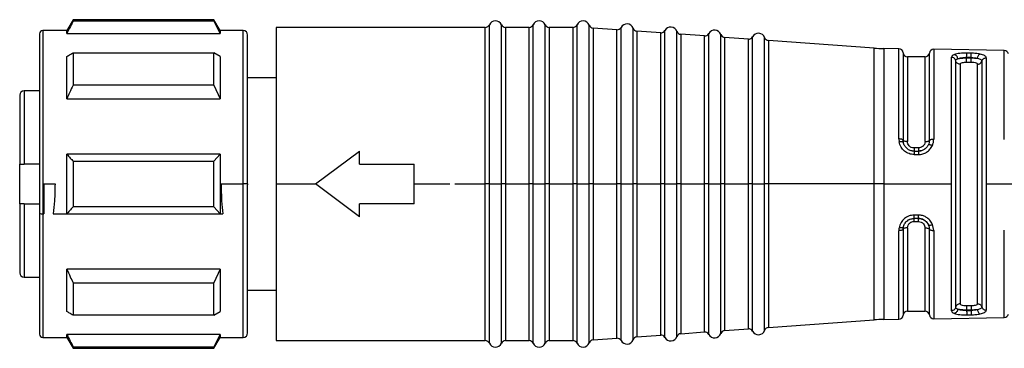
# Model space of a CAD drawing. Header units: millimetres. Extents: x -1015 to 3225, y 357 to 841.
# Tile 15 of 18: x 1917 to 1962, y 572 to 587. Entities that reach past the tile are written whole.
import ezdxf

# ---------------------------------------------------------------- set-up
doc = ezdxf.new("R2010")
doc.units = ezdxf.units.MM

# ---------------------------------------------------------------- blocks, each defined once
blk = doc.blocks.new('Drawing View6')
at = {"color": 7, "linetype": 'Continuous', "lineweight": 25}
for p, q in [((-1085.211, 3.7), (-1085.5, 3.2)), ((-1078.789, 3.7), (-1085.211, 3.7)), ((-1078.789, 3.627), (-1085.211, 3.627)), ((-1078.5, 3.2), (-1078.789, 3.7)), ((-1078.789, 3.627), (-1078.789, 3.7)), ((-1078.789, 3.627), (-1078.5, 3.065)), ((-1085.5, 3.2), (-1086.6, 3.2)), ((-1086.6, 3.2), (-1086.6, -3.8)), ((-1085.5, 3.065), (-1085.5, 3.2)), ((-1077.45, 3.2), (-1078.5, 3.2)), ((-1078.5, 3.2), (-1078.5, 3.065)), ((-1077.45, -3.8), (-1077.45, 3.2)), ((-1066.408, 3.35), (-1075.95, 3.35)), ((-1075.95, 3.35), (-1075.95, -3.8)), ((-1066.408, -3.665), (-1066.408, 3.35)), ((-1066.225, -3.8), (-1066.225, 3.47)), ((-1065.675, -3.657), (-1065.675, 3.47)), ((-1064.408, 3.35), (-1065.492, 3.35)), ((-1065.492, 3.35), (-1065.492, -3.66)), ((-1064.408, -3.665), (-1064.408, 3.35)), ((-1064.225, -3.8), (-1064.225, 3.47)), ((-1063.675, -3.657), (-1063.675, 3.47)), ((-1062.408, 3.35), (-1063.492, 3.35)), ((-1063.492, 3.35), (-1063.492, -3.66)), ((-1062.408, -3.665), (-1062.408, 3.35)), ((-1062.225, -3.8), (-1062.225, 3.47)), ((-1061.667, -3.657), (-1061.667, 3.45)), ((-1060.407, 3.24), (-1061.493, 3.317)), ((-1061.493, 3.317), (-1061.493, -3.659)), ((-1060.407, -3.665), (-1060.407, 3.24)), ((-1060.216, -3.8), (-1060.216, 3.347)), ((-1059.667, -3.657), (-1059.667, 3.308)), ((-1058.407, 3.098), (-1059.493, 3.175)), ((-1059.493, 3.175), (-1059.493, -3.659)), ((-1058.216, -3.8), (-1058.216, 3.204)), ((-1057.667, -3.657), (-1057.667, 3.165)), ((-1086.75, 3.05), (-1086.75, -5.137)), ((-1085.5, 3.065), (-1078.5, 3.065)), ((-1077.25, -3.8), (-1077.25, 3)), ((-1058.407, -3.665), (-1058.407, 3.098)), ((-1056.407, 2.955), (-1057.493, 3.033)), ((-1057.493, 3.033), (-1057.493, -3.66)), ((-1056.407, -3.665), (-1056.407, 2.955)), ((-1056.216, -3.8), (-1056.216, 3.062)), ((-1055.667, -3.657), (-1055.667, 3.023)), ((-1054.407, 2.813), (-1055.493, 2.89)), ((-1055.493, 2.89), (-1055.493, -3.66)), ((-1054.407, -3.665), (-1054.407, 2.813)), ((-1054.216, -3.8), (-1054.216, 2.92)), ((-1053.667, -3.657), (-1053.667, 2.881)), ((-1048.668, 2.404), (-1053.493, 2.748)), ((-1053.493, 2.748), (-1053.493, -3.66)), ((-1048.668, -3.657), (-1048.668, 2.404)), ((-1047.546, 2.374), (-1048.231, 2.385)), ((-1048.231, 2.385), (-1048.231, -3.658)), ((-1047.546, -1.742), (-1047.546, 2.374)), ((-1042.733, 2.295), (-1045.95, 2.348)), ((-1045.95, 2.348), (-1045.95, -1.751)), ((-1042.733, -1.768), (-1042.733, 2.295)), ((-1085.211, 2.189), (-1078.789, 2.189)), ((-1078.789, 0.715), (-1078.789, 2.189)), ((-1078.5, 2.021), (-1078.789, 2.189)), ((-1078.5, 2.021), (-1078.5, 0.088)), ((-1047.35, 2.187), (-1047.35, -1.804)), ((-1046.35, 2), (-1047.15, 2)), ((-1047.15, 2), (-1047.15, -1.867)), ((-1046.35, -1.867), (-1046.35, 2)), ((-1046.152, -1.809), (-1046.152, 2.174)), ((-1045.141, -3.8), (-1045.141, 1.984)), ((-1044.947, -9.426), (-1044.947, 1.826)), ((-1044.45, 1.954), (-1044.45, 1.979)), ((-1044.25, 1.975), (-1044.45, 1.979)), ((-1044.45, 1.954), (-1044.25, 1.954)), ((-1044.25, 1.975), (-1044.25, 1.954)), ((-1043.755, 1.814), (-1043.755, -3.656)), ((-1043.557, 1.959), (-1043.557, -3.653)), ((-1044.75, 1.668), (-1044.75, -9.268)), ((-1044.45, 1.762), (-1044.25, 1.762)), ((-1043.95, -9.268), (-1043.95, 1.668)), ((-1075.95, 1.05), (-1077.25, 1.05)), ((-1086.75, 0.45), (-1087.45, 0.45)), ((-1087.45, 0.45), (-1087.45, -2.9)), ((-1078.789, 0.715), (-1085.211, 0.715)), ((-1078.789, 0.715), (-1078.5, 0.088)), ((-1087.65, 0.25), (-1087.65, -2.9)), ((-1085.5, 0.088), (-1078.5, 0.088)), ((-1047.546, -1.742), (-1047.532, -1.882)), ((-1047.356, -1.885), (-1047.345, -1.872)), ((-1047.339, -1.903), (-1047.356, -1.885)), ((-1047.339, -1.903), (-1047.35, -1.804)), ((-1047.343, -1.872), (-1047.339, -1.903)), ((-1046.65, -2.157), (-1046.85, -2.157)), ((-1046.352, -2.196), (-1046.326, -2.178)), ((-1046.198, -2.013), (-1046.179, -2.002)), ((-1046.198, -2.013), (-1046.179, -2.002)), ((-1046.176, -1.957), (-1046.179, -2.003)), ((-1078.5, -2.434), (-1085.5, -2.434)), ((-1078.5, -2.434), (-1078.789, -2.758)), ((-1078.5, -2.434), (-1078.5, -3.8)), ((-1074.15, -3.8), (-1072.15, -2.3)), ((-1072.15, -2.9), (-1072.15, -2.3)), ((-1046.937, -2.285), (-1046.845, -2.294)), ((-1046.85, -2.3), (-1046.65, -2.3)), ((-1046.655, -2.293), (-1046.537, -2.284)), ((-1087.65, -4.7), (-1087.65, -2.9)), ((-1086.75, -2.9), (-1087.45, -2.9)), ((-1085.211, -2.758), (-1085.211, -3.8)), ((-1085.211, -2.758), (-1078.789, -2.758)), ((-1078.789, -3.8), (-1078.789, -2.758)), ((-1072.15, -2.9), (-1069.65, -2.9)), ((-1069.65, -3.8), (-1069.65, -2.9)), ((-1086.6, -3.8), (-1086.6, -5.166)), ((-1086.55, -3.8), (-1086.039, -3.8)), ((-1086.55, -3.8), (-1086.55, -5.166)), ((-1085.5, -5.166), (-1085.5, -3.8)), ((-1078.789, -4.842), (-1078.789, -3.8)), ((-1078.5, -3.8), (-1078.5, -5.166)), ((-1078.461, -3.8), (-1077.45, -3.8)), ((-1077.45, -3.838), (-1077.45, -3.8)), ((-1077.25, -3.8), (-1077.45, -3.8)), ((-1077.45, -10.8), (-1077.45, -3.838)), ((-1077.25, -3.8), (-1077.25, -3.837)), ((-1077.25, -10.6), (-1077.25, -3.837)), ((-1075.95, -3.8), (-1075.95, -10.95)), ((-1075.95, -3.8), (-1074.15, -3.8)), ((-1072.15, -5.3), (-1074.15, -3.8)), ((-1069.65, -4.7), (-1069.65, -3.8)), ((-1069.65, -3.8), (-1068.022, -3.8)), ((-1067.793, -3.8), (-1066.408, -3.8)), ((-1066.408, -3.8), (-1066.408, -3.665)), ((-1066.225, -3.8), (-1066.408, -3.8)), ((-1066.408, -10.95), (-1066.408, -3.8)), ((-1066.225, -3.8), (-1065.95, -3.8)), ((-1066.225, -11.07), (-1066.225, -3.8)), ((-1065.95, -3.8), (-1065.675, -3.8)), ((-1065.675, -3.8), (-1065.675, -3.657)), ((-1065.492, -3.8), (-1065.675, -3.8)), ((-1065.675, -11.07), (-1065.675, -3.8)), ((-1065.492, -3.66), (-1065.492, -3.8)), ((-1065.492, -3.8), (-1064.408, -3.8)), ((-1065.492, -3.8), (-1065.492, -10.95)), ((-1064.408, -3.8), (-1064.408, -3.665)), ((-1064.225, -3.8), (-1064.408, -3.8)), ((-1064.408, -10.95), (-1064.408, -3.8)), ((-1064.225, -3.8), (-1063.95, -3.8)), ((-1064.225, -11.07), (-1064.225, -3.8)), ((-1063.95, -3.8), (-1063.675, -3.8)), ((-1063.675, -3.8), (-1063.675, -3.657)), ((-1063.492, -3.8), (-1063.675, -3.8)), ((-1063.675, -11.07), (-1063.675, -3.8)), ((-1063.492, -3.66), (-1063.492, -3.8)), ((-1063.492, -3.8), (-1062.408, -3.8)), ((-1063.492, -3.8), (-1063.492, -10.95)), ((-1062.408, -3.8), (-1062.408, -3.665)), ((-1062.225, -3.8), (-1062.408, -3.8)), ((-1062.408, -10.95), (-1062.408, -3.8)), ((-1062.225, -3.8), (-1061.95, -3.8)), ((-1062.225, -11.07), (-1062.225, -3.8)), ((-1061.95, -3.8), (-1061.667, -3.8)), ((-1061.667, -3.8), (-1061.667, -3.657)), ((-1061.493, -3.8), (-1061.667, -3.8)), ((-1061.667, -11.05), (-1061.667, -3.8)), ((-1061.493, -3.659), (-1061.493, -3.8)), ((-1061.493, -3.8), (-1060.407, -3.8)), ((-1061.493, -3.8), (-1061.493, -10.917)), ((-1060.407, -3.8), (-1060.407, -3.665)), ((-1060.393, -3.8), (-1060.407, -3.8)), ((-1060.407, -10.84), (-1060.407, -3.8)), ((-1060.216, -3.8), (-1060.393, -3.8)), ((-1060.216, -3.8), (-1059.95, -3.8)), ((-1060.216, -10.947), (-1060.216, -3.8)), ((-1059.95, -3.8), (-1059.667, -3.8)), ((-1059.667, -3.8), (-1059.667, -3.657)), ((-1059.493, -3.8), (-1059.667, -3.8)), ((-1059.667, -10.908), (-1059.667, -3.8)), ((-1059.493, -3.659), (-1059.493, -3.8)), ((-1059.493, -3.8), (-1058.407, -3.8)), ((-1059.493, -3.8), (-1059.493, -10.775)), ((-1058.407, -3.8), (-1058.407, -3.665)), ((-1058.393, -3.8), (-1058.407, -3.8)), ((-1058.407, -10.698), (-1058.407, -3.8)), ((-1058.216, -3.8), (-1058.393, -3.8)), ((-1058.216, -3.8), (-1057.95, -3.8)), ((-1058.216, -10.804), (-1058.216, -3.8)), ((-1057.95, -3.8), (-1057.667, -3.8)), ((-1057.667, -3.8), (-1057.667, -3.657)), ((-1057.493, -3.8), (-1057.667, -3.8)), ((-1057.667, -10.765), (-1057.667, -3.8)), ((-1057.493, -3.66), (-1057.493, -3.8)), ((-1057.493, -3.8), (-1056.407, -3.8)), ((-1057.493, -3.8), (-1057.493, -10.633)), ((-1056.407, -3.8), (-1056.407, -3.665)), ((-1056.393, -3.8), (-1056.407, -3.8)), ((-1056.407, -10.555), (-1056.407, -3.8)), ((-1056.216, -3.8), (-1056.393, -3.8)), ((-1056.216, -3.8), (-1055.95, -3.8)), ((-1056.216, -10.662), (-1056.216, -3.8)), ((-1055.95, -3.8), (-1055.667, -3.8)), ((-1055.667, -3.8), (-1055.667, -3.657)), ((-1055.493, -3.8), (-1055.667, -3.8)), ((-1055.667, -10.623), (-1055.667, -3.8)), ((-1055.493, -3.66), (-1055.493, -3.8)), ((-1055.493, -3.8), (-1054.407, -3.8)), ((-1055.493, -3.8), (-1055.493, -10.49)), ((-1054.407, -3.8), (-1054.407, -3.665)), ((-1054.393, -3.8), (-1054.407, -3.8)), ((-1054.407, -10.413), (-1054.407, -3.8)), ((-1054.216, -3.8), (-1054.393, -3.8)), ((-1054.216, -3.8), (-1053.95, -3.8)), ((-1054.216, -10.52), (-1054.216, -3.8)), ((-1053.95, -3.8), (-1053.667, -3.8)), ((-1053.667, -3.8), (-1053.667, -3.657)), ((-1053.493, -3.8), (-1053.667, -3.8)), ((-1053.667, -10.481), (-1053.667, -3.8)), ((-1053.493, -3.66), (-1053.493, -3.8)), ((-1048.668, -3.8), (-1053.493, -3.8)), ((-1053.493, -3.8), (-1053.493, -10.348)), ((-1048.668, -3.8), (-1048.668, -3.657)), ((-1048.231, -3.8), (-1048.668, -3.8)), ((-1048.668, -10.004), (-1048.668, -3.8)), ((-1048.231, -3.658), (-1048.231, -3.8)), ((-1048.231, -3.8), (-1045.141, -3.8)), ((-1048.231, -3.8), (-1048.231, -9.985)), ((-1045.141, -3.936), (-1045.141, -3.8)), ((-1045.141, -9.584), (-1045.141, -3.936)), ((-1043.755, -3.656), (-1043.755, -9.414)), ((-1043.557, -3.653), (-1043.557, -3.8)), ((-1043.557, -3.8), (-1040.32, -3.8)), ((-1043.557, -3.8), (-1043.557, -9.559)), ((-1087.65, -4.7), (-1087.65, -7.85)), ((-1087.45, -4.7), (-1087.45, -8.05)), ((-1087.45, -4.7), (-1086.75, -4.7)), ((-1078.789, -4.842), (-1085.211, -4.842)), ((-1078.789, -4.842), (-1078.5, -5.166)), ((-1069.65, -4.7), (-1072.15, -4.7)), ((-1072.15, -5.3), (-1072.15, -4.7)), ((-1086.75, -5.137), (-1086.75, -10.65)), ((-1086.6, -5.166), (-1086.55, -5.166)), ((-1086.6, -5.166), (-1086.6, -10.8)), ((-1086.116, -5.166), (-1085.5, -5.166)), ((-1085.5, -5.166), (-1078.5, -5.166)), ((-1078.5, -5.166), (-1078.384, -5.166)), ((-1046.845, -5.377), (-1046.926, -5.386)), ((-1046.65, -5.372), (-1046.85, -5.372)), ((-1047.34, -5.773), (-1047.357, -5.792)), ((-1047.34, -5.773), (-1047.357, -5.792)), ((-1047.345, -5.802), (-1047.357, -5.792)), ((-1047.345, -5.802), (-1047.357, -5.792)), ((-1047.35, -5.867), (-1047.34, -5.773)), ((-1047.34, -5.773), (-1047.342, -5.796)), ((-1047.15, -5.803), (-1047.15, -9.6)), ((-1046.85, -5.513), (-1046.65, -5.513)), ((-1046.35, -9.6), (-1046.35, -5.803)), ((-1046.194, -5.667), (-1046.174, -5.68)), ((-1046.176, -5.722), (-1046.194, -5.667)), ((-1046.194, -5.668), (-1046.174, -5.68)), ((-1046.175, -5.679), (-1046.173, -5.721)), ((-1045.95, -5.923), (-1046.008, -5.646)), ((-1047.546, -9.974), (-1047.546, -5.932)), ((-1047.35, -5.867), (-1047.35, -9.787)), ((-1046.152, -9.774), (-1046.152, -5.863)), ((-1045.95, -5.923), (-1045.95, -9.948)), ((-1042.733, -9.895), (-1042.733, -5.905)), ((-1087.45, -8.05), (-1086.75, -8.05)), ((-1078.5, -7.688), (-1085.5, -7.688)), ((-1078.5, -7.688), (-1078.789, -8.315)), ((-1078.5, -7.688), (-1078.5, -9.621)), ((-1085.211, -8.315), (-1078.789, -8.315)), ((-1078.789, -9.789), (-1078.789, -8.315)), ((-1077.25, -8.65), (-1075.95, -8.65)), ((-1044.25, -9.362), (-1044.45, -9.362)), ((-1078.789, -9.789), (-1085.211, -9.789)), ((-1078.789, -9.789), (-1078.5, -9.621)), ((-1047.15, -9.6), (-1046.35, -9.6)), ((-1044.45, -9.579), (-1044.45, -9.554)), ((-1044.25, -9.554), (-1044.45, -9.554)), ((-1044.45, -9.579), (-1044.25, -9.575)), ((-1044.25, -9.554), (-1044.25, -9.575)), ((-1053.493, -10.348), (-1048.668, -10.004)), ((-1048.231, -9.985), (-1047.546, -9.974)), ((-1045.95, -9.948), (-1042.733, -9.895)), ((-1078.5, -10.665), (-1085.5, -10.665)), ((-1078.5, -10.665), (-1078.789, -11.227)), ((-1078.5, -10.665), (-1078.5, -10.8)), ((-1059.493, -10.775), (-1058.407, -10.698)), ((-1057.493, -10.633), (-1056.407, -10.555)), ((-1055.493, -10.49), (-1054.407, -10.413)), ((-1086.6, -10.8), (-1085.5, -10.8)), ((-1085.5, -10.8), (-1085.211, -11.3)), ((-1085.211, -11.227), (-1078.789, -11.227)), ((-1085.211, -11.227), (-1085.211, -11.3)), ((-1078.789, -11.3), (-1078.5, -10.8)), ((-1078.789, -11.3), (-1078.789, -11.227)), ((-1078.5, -10.8), (-1077.45, -10.8)), ((-1075.95, -10.95), (-1066.408, -10.95)), ((-1065.492, -10.95), (-1064.408, -10.95)), ((-1063.492, -10.95), (-1062.408, -10.95)), ((-1061.493, -10.917), (-1060.407, -10.84)), ((-1085.211, -11.3), (-1078.789, -11.3))]:
    blk.add_line(p, q, dxfattribs=at)
at = {"color": 7, "linetype": 'Continuous', "lineweight": 25, "flags": 128}
for points in [[(-1085.211, 3.7), (-1085.211, 3.695), (-1085.211, 3.682), (-1085.211, 3.659), (-1085.211, 3.627)], [(-1085.5, 0.088), (-1085.5, 0.369), (-1085.5, 0.64), (-1085.5, 0.901), (-1085.5, 1.15), (-1085.5, 1.387), (-1085.5, 1.611), (-1085.5, 1.823), (-1085.5, 2.021)], [(-1085.211, 2.189), (-1085.211, 2.028), (-1085.211, 1.86), (-1085.211, 1.685), (-1085.211, 1.503), (-1085.211, 1.315), (-1085.211, 1.121), (-1085.211, 0.921), (-1085.211, 0.715)], [(-1044.247, 2.171), (-1044.359, 2.172), (-1044.447, 2.174)], [(-1085.5, -3.8), (-1085.5, -3.628), (-1085.5, -3.456), (-1085.5, -3.285), (-1085.5, -3.113), (-1085.5, -2.943), (-1085.5, -2.772), (-1085.5, -2.603), (-1085.5, -2.434)], [(-1046.847, -2.456), (-1046.735, -2.456), (-1046.647, -2.456)], [(-1085.211, -3.8), (-1085.211, -3.931), (-1085.211, -4.061), (-1085.211, -4.192), (-1085.211, -4.322), (-1085.211, -4.453), (-1085.211, -4.583), (-1085.211, -4.712), (-1085.211, -4.842)], [(-1046.647, -5.218), (-1046.759, -5.218), (-1046.847, -5.218)], [(-1085.5, -9.621), (-1085.5, -9.423), (-1085.5, -9.211), (-1085.5, -8.987), (-1085.5, -8.75), (-1085.5, -8.501), (-1085.5, -8.24), (-1085.5, -7.969), (-1085.5, -7.688)], [(-1085.211, -8.315), (-1085.211, -8.521), (-1085.211, -8.721), (-1085.211, -8.915), (-1085.211, -9.103), (-1085.211, -9.285), (-1085.211, -9.46), (-1085.211, -9.628), (-1085.211, -9.789)], [(-1044.447, -9.774), (-1044.335, -9.772), (-1044.247, -9.771)], [(-1085.5, -10.8), (-1085.5, -10.792), (-1085.5, -10.766), (-1085.5, -10.724), (-1085.5, -10.665)]]:
    blk.add_lwpolyline(points, dxfattribs=at)
at = {"color": 7, "linetype": 'Continuous', "lineweight": 25}
for centre, radius, start, end in [((-1065.95, 3.35), 0.3, 23.5782, 156.4218), ((-1063.95, 3.35), 0.3, 23.5782, 156.4218), ((-1061.95, 3.35), 0.3, 19.5063, 156.4218), ((-1086.6, 3.05), 0.15, 90, 180), ((-1077.45, 3), 0.2, 0, 90), ((-1066.408, 3.55), 0.2, 270, 336.4218), ((-1065.492, 3.55), 0.2, 203.5782, 270), ((-1064.408, 3.55), 0.2, 270, 336.4218), ((-1063.492, 3.55), 0.2, 203.5782, 270), ((-1062.408, 3.55), 0.2, 270, 336.4218), ((-1061.479, 3.517), 0.2, 199.5063, 265.9282), ((-1060.393, 3.44), 0.2, 265.9282, 332.35), ((-1059.95, 3.208), 0.3, 19.5063, 152.35), ((-1059.479, 3.375), 0.2, 199.5063, 265.9282), ((-1058.393, 3.297), 0.2, 265.9282, 332.35), ((-1057.95, 3.065), 0.3, 19.5063, 152.35), ((-1057.479, 3.232), 0.2, 199.5063, 265.9282), ((-1055.95, 2.923), 0.3, 19.5063, 152.35), ((-1056.393, 3.155), 0.2, 265.9282, 332.35), ((-1055.479, 3.09), 0.2, 199.5063, 265.9282), ((-1054.393, 3.013), 0.2, 265.9282, 332.35), ((-1053.95, 2.781), 0.3, 19.5063, 152.35), ((-1053.479, 2.947), 0.2, 199.5063, 265.9282), ((-1048.1, 10.384), 8, 265.9282, 269.0586), ((-1047.549, 2.174), 0.2, 3.7061, 89.0586), ((-1045.953, 2.148), 0.2, 89.0586, 172.5192), ((-1042.736, 2.095), 0.2, 15.2108, 89.0586), ((-1047.15, 2.2), 0.2, 183.7061, 270), ((-1046.35, 2.2), 0.2, 270, 352.5192), ((-1087.45, 0.25), 0.2, 90, 180), ((-1086.636, -4.952), 0.217, 238.3445, 279.5647), ((-1048.718, -5.251), 2.071, 356.6465, 0.9093), ((-1087.45, -7.85), 0.2, 180, 270), ((-1047.549, -9.774), 0.2, 270.9414, 356.2939), ((-1047.15, -9.8), 0.2, 90, 176.2939), ((-1046.35, -9.8), 0.2, 7.4808, 90), ((-1045.953, -9.748), 0.2, 187.4808, 270.9414), ((-1042.736, -9.695), 0.2, 270.9414, 344.7892), ((-1048.1, -17.984), 8, 90.9414, 94.0718), ((-1086.6, -10.65), 0.15, 180, 270), ((-1077.45, -10.6), 0.2, 270, 0), ((-1059.479, -10.975), 0.2, 94.0718, 160.4937), ((-1058.393, -10.897), 0.2, 27.65, 94.0718), ((-1057.95, -10.665), 0.3, 207.65, 340.4937), ((-1057.479, -10.832), 0.2, 94.0718, 160.4937), ((-1056.393, -10.755), 0.2, 27.65, 94.0718), ((-1055.95, -10.523), 0.3, 207.65, 340.4937), ((-1055.479, -10.69), 0.2, 94.0718, 160.4937), ((-1054.393, -10.613), 0.2, 27.65, 94.0718), ((-1053.95, -10.381), 0.3, 207.65, 340.4937), ((-1053.479, -10.547), 0.2, 94.0718, 160.4937), ((-1066.408, -11.15), 0.2, 23.5782, 90), ((-1065.95, -10.95), 0.3, 203.5782, 336.4218), ((-1065.492, -11.15), 0.2, 90, 156.4218), ((-1064.408, -11.15), 0.2, 23.5782, 90), ((-1063.95, -10.95), 0.3, 203.5782, 336.4218), ((-1063.492, -11.15), 0.2, 90, 156.4218), ((-1062.408, -11.15), 0.2, 23.5782, 90), ((-1061.95, -10.95), 0.3, 203.5782, 340.4937), ((-1061.479, -11.117), 0.2, 94.0718, 160.4937), ((-1060.393, -11.04), 0.2, 27.65, 94.0718), ((-1059.95, -10.808), 0.3, 207.65, 340.4937)]:
    blk.add_arc(centre, radius, start, end, dxfattribs=at)
for points, knots in [([(-1085.211, 3.627), (-1085.267, 3.522), (-1085.364, 3.335), (-1085.459, 3.147), (-1085.5, 3.065)], [0, 0, 0, 0, 0.5655339, 1, 1, 1, 1]), ([(-1085.5, 2.021), (-1085.447, 2.052), (-1085.353, 2.108), (-1085.255, 2.164), (-1085.211, 2.189)], [0, 0, 0, 0, 0.554448, 1, 1, 1, 1]), ([(-1045.012, 2.109), (-1045.052, 2.09), (-1045.126, 2.055), (-1045.137, 2.006), (-1045.141, 1.984)], [0, 0, 0, 0, 0.543505, 1, 1, 1, 1]), ([(-1044.447, 2.174), (-1044.501, 2.174), (-1044.61, 2.174), (-1044.765, 2.162), (-1044.906, 2.142), (-1044.976, 2.12), (-1045.012, 2.109)], [0, 0, 0, 0, 0.2450505, 0.490242, 0.743735, 1, 1, 1, 1]), ([(-1044.853, 1.916), (-1044.858, 1.939), (-1044.868, 1.984), (-1044.905, 2.045), (-1044.955, 2.091), (-1044.993, 2.103), (-1045.012, 2.109)], [0, 0, 0, 0, 0.2422, 0.500002, 0.757803, 1, 1, 1, 1]), ([(-1044.947, 1.826), (-1044.943, 1.843), (-1044.935, 1.878), (-1044.881, 1.904), (-1044.853, 1.916)], [0, 0, 0, 0, 0.50105, 1, 1, 1, 1]), ([(-1044.853, 1.916), (-1044.829, 1.927), (-1044.78, 1.948), (-1044.681, 1.967), (-1044.57, 1.979), (-1044.49, 1.979), (-1044.45, 1.979)], [0, 0, 0, 0, 0.248855, 0.497424, 0.747288, 1, 1, 1, 1]), ([(-1044.853, 1.916), (-1044.828, 1.922), (-1044.777, 1.934), (-1044.676, 1.945), (-1044.566, 1.953), (-1044.488, 1.954), (-1044.45, 1.954)], [0, 0, 0, 0, 0.2557908, 0.5074739, 0.7554158, 1, 1, 1, 1]), ([(-1044.25, 1.975), (-1044.197, 1.973), (-1044.091, 1.968), (-1044.002, 1.947), (-1043.957, 1.937)], [0, 0, 0, 0, 0.499498, 1, 1, 1, 1]), ([(-1044.25, 1.954), (-1044.198, 1.953), (-1044.092, 1.952), (-1044.002, 1.942), (-1043.957, 1.937)], [0, 0, 0, 0, 0.497154, 1, 1, 1, 1]), ([(-1043.837, 2.131), (-1043.9, 2.142), (-1044.025, 2.163), (-1044.173, 2.168), (-1044.247, 2.171)], [0, 0, 0, 0, 0.5055909, 1, 1, 1, 1]), ([(-1043.957, 1.937), (-1043.953, 1.959), (-1043.944, 2.005), (-1043.915, 2.065), (-1043.878, 2.112), (-1043.85, 2.125), (-1043.837, 2.131)], [0, 0, 0, 0, 0.242378, 0.5, 0.757622, 1, 1, 1, 1]), ([(-1043.957, 1.937), (-1043.927, 1.93), (-1043.868, 1.916), (-1043.805, 1.887), (-1043.763, 1.853), (-1043.758, 1.827), (-1043.755, 1.814)], [0, 0, 0, 0, 0.2490959, 0.4988735, 0.7492061, 1, 1, 1, 1]), ([(-1043.557, 1.959), (-1043.56, 1.977), (-1043.567, 2.014), (-1043.627, 2.061), (-1043.713, 2.102), (-1043.796, 2.122), (-1043.837, 2.131)], [0, 0, 0, 0, 0.245969, 0.503548, 0.759319, 1, 1, 1, 1]), ([(-1044.75, 1.668), (-1044.744, 1.683), (-1044.733, 1.712), (-1044.652, 1.742), (-1044.553, 1.759), (-1044.484, 1.761), (-1044.45, 1.762)], [0, 0, 0, 0, 0.285261, 0.56524, 0.782325, 1, 1, 1, 1]), ([(-1044.25, 1.762), (-1044.206, 1.761), (-1044.118, 1.758), (-1044.02, 1.734), (-1043.961, 1.703), (-1043.954, 1.68), (-1043.95, 1.668)], [0, 0, 0, 0, 0.276915, 0.553061, 0.773141, 1, 1, 1, 1]), ([(-1085.211, 0.715), (-1085.267, 0.597), (-1085.364, 0.389), (-1085.459, 0.179), (-1085.5, 0.088)], [0, 0, 0, 0, 0.5655339, 1, 1, 1, 1]), ([(-1046.014, -2.041), (-1045.995, -1.994), (-1045.958, -1.9), (-1045.953, -1.801), (-1045.95, -1.751)], [0, 0, 0, 0, 0.498598, 1, 1, 1, 1]), ([(-1047.356, -1.885), (-1047.369, -1.88), (-1047.395, -1.872), (-1047.46, -1.871), (-1047.508, -1.878), (-1047.532, -1.882)], [0, 0, 0, 0, 0.3411394, 0.6822779, 1, 1, 1, 1]), ([(-1046.847, -2.456), (-1046.926, -2.448), (-1047.085, -2.432), (-1047.296, -2.304), (-1047.46, -2.117), (-1047.508, -1.961), (-1047.532, -1.882)], [0, 0, 0, 0, 0.240225, 0.486463, 0.737181, 1, 1, 1, 1]), ([(-1046.85, -2.3), (-1046.909, -2.294), (-1047.025, -2.282), (-1047.176, -2.191), (-1047.29, -2.061), (-1047.323, -1.957), (-1047.339, -1.903)], [0, 0, 0, 0, 0.250451, 0.49733, 0.740991, 1, 1, 1, 1]), ([(-1046.85, -2.157), (-1046.894, -2.151), (-1046.982, -2.14), (-1047.08, -2.063), (-1047.139, -1.967), (-1047.146, -1.901), (-1047.15, -1.867)], [0, 0, 0, 0, 0.276915, 0.553061, 0.773142, 1, 1, 1, 1]), ([(-1046.35, -1.867), (-1046.356, -1.909), (-1046.367, -1.994), (-1046.448, -2.09), (-1046.547, -2.147), (-1046.616, -2.153), (-1046.65, -2.157)], [0, 0, 0, 0, 0.285261, 0.56524, 0.782325, 1, 1, 1, 1]), ([(-1046.198, -2.013), (-1046.221, -2.054), (-1046.267, -2.134), (-1046.377, -2.226), (-1046.507, -2.288), (-1046.602, -2.296), (-1046.65, -2.3)], [0, 0, 0, 0, 0.256025, 0.506775, 0.754118, 1, 1, 1, 1]), ([(-1046.647, -2.456), (-1046.581, -2.451), (-1046.45, -2.44), (-1046.269, -2.352), (-1046.113, -2.22), (-1046.047, -2.102), (-1046.014, -2.041)], [0, 0, 0, 0, 0.242002, 0.485528, 0.737293, 1, 1, 1, 1]), ([(-1046.152, -1.809), (-1046.154, -1.844), (-1046.158, -1.914), (-1046.184, -1.98), (-1046.198, -2.013)], [0, 0, 0, 0, 0.5008746, 1, 1, 1, 1]), ([(-1046.179, -2.002), (-1046.166, -2.001), (-1046.14, -2), (-1046.079, -2.015), (-1046.035, -2.033), (-1046.014, -2.041)], [0, 0, 0, 0, 0.3408564, 0.6817096, 1, 1, 1, 1]), ([(-1085.5, -2.434), (-1085.447, -2.494), (-1085.353, -2.602), (-1085.255, -2.71), (-1085.211, -2.758)], [0, 0, 0, 0, 0.554448, 1, 1, 1, 1]), ([(-1087.65, -2.9), (-1087.649, -2.9), (-1087.647, -2.9), (-1087.629, -2.9), (-1087.599, -2.9), (-1087.56, -2.9), (-1087.514, -2.9), (-1087.476, -2.9), (-1087.45, -2.9)], [0, 0, 0, 0, 0.150077, 0.28494, 0.508133, 0.635564, 0.760095, 1, 1, 1, 1]), ([(-1086.039, -3.8), (-1086.043, -4.057), (-1086.05, -4.517), (-1086.096, -4.968), (-1086.116, -5.166)], [0, 0, 0, 0, 0.55874, 1, 1, 1, 1]), ([(-1078.461, -3.8), (-1078.457, -4.057), (-1078.45, -4.517), (-1078.404, -4.968), (-1078.384, -5.166)], [0, 0, 0, 0, 0.55874, 1, 1, 1, 1]), ([(-1087.45, -4.7), (-1087.476, -4.7), (-1087.514, -4.7), (-1087.56, -4.7), (-1087.599, -4.7), (-1087.629, -4.7), (-1087.647, -4.7), (-1087.649, -4.7), (-1087.65, -4.7)], [0, 0, 0, 0, 0.239863, 0.364387, 0.491821, 0.715001, 0.849884, 1, 1, 1, 1]), ([(-1085.211, -4.842), (-1085.267, -4.903), (-1085.364, -5.011), (-1085.459, -5.119), (-1085.5, -5.166)], [0, 0, 0, 0, 0.565534, 1, 1, 1, 1]), ([(-1046.847, -5.218), (-1046.926, -5.226), (-1047.085, -5.243), (-1047.295, -5.37), (-1047.461, -5.558), (-1047.508, -5.716), (-1047.533, -5.798)], [0, 0, 0, 0, 0.240986, 0.480354, 0.730325, 1, 1, 1, 1]), ([(-1047.34, -5.773), (-1047.324, -5.719), (-1047.292, -5.614), (-1047.178, -5.483), (-1047.027, -5.39), (-1046.909, -5.378), (-1046.85, -5.372)], [0, 0, 0, 0, 0.260203, 0.503108, 0.750294, 1, 1, 1, 1]), ([(-1046.331, -5.491), (-1046.357, -5.47), (-1046.417, -5.423), (-1046.531, -5.382), (-1046.613, -5.38), (-1046.655, -5.378)], [0, 0, 0, 0, 0.286938, 0.646267, 1, 1, 1, 1]), ([(-1046.65, -5.372), (-1046.595, -5.377), (-1046.486, -5.388), (-1046.309, -5.483), (-1046.238, -5.598), (-1046.194, -5.668)], [0, 0, 0, 0, 0.279386, 0.559393, 1, 1, 1, 1]), ([(-1046.008, -5.646), (-1046.045, -5.577), (-1046.118, -5.444), (-1046.287, -5.31), (-1046.466, -5.232), (-1046.586, -5.223), (-1046.647, -5.218)], [0, 0, 0, 0, 0.293182, 0.56768, 0.777815, 1, 1, 1, 1]), ([(-1047.533, -5.798), (-1047.537, -5.823), (-1047.545, -5.868), (-1047.545, -5.912), (-1047.546, -5.932)], [0, 0, 0, 0, 0.5599111, 1, 1, 1, 1]), ([(-1047.357, -5.792), (-1047.37, -5.797), (-1047.396, -5.807), (-1047.461, -5.808), (-1047.51, -5.801), (-1047.533, -5.798)], [0, 0, 0, 0, 0.341133, 0.682271, 1, 1, 1, 1]), ([(-1047.15, -5.803), (-1047.144, -5.76), (-1047.133, -5.675), (-1047.052, -5.579), (-1046.953, -5.523), (-1046.884, -5.516), (-1046.85, -5.513)], [0, 0, 0, 0, 0.286333, 0.566645, 0.783294, 1, 1, 1, 1]), ([(-1047.059, -5.424), (-1047.077, -5.43), (-1047.109, -5.44), (-1047.133, -5.462), (-1047.143, -5.472)], [0, 0, 0, 0, 0.5807121, 1, 1, 1, 1]), ([(-1046.65, -5.513), (-1046.606, -5.518), (-1046.518, -5.529), (-1046.42, -5.606), (-1046.361, -5.702), (-1046.354, -5.769), (-1046.35, -5.803)], [0, 0, 0, 0, 0.275977, 0.551671, 0.772108, 1, 1, 1, 1]), ([(-1046.194, -5.668), (-1046.181, -5.699), (-1046.157, -5.763), (-1046.154, -5.829), (-1046.152, -5.863)], [0, 0, 0, 0, 0.499399, 1, 1, 1, 1]), ([(-1046.174, -5.68), (-1046.161, -5.681), (-1046.136, -5.684), (-1046.074, -5.671), (-1046.029, -5.654), (-1046.008, -5.646)], [0, 0, 0, 0, 0.340848, 0.6816947, 1, 1, 1, 1]), ([(-1085.5, -7.688), (-1085.447, -7.804), (-1085.353, -8.014), (-1085.255, -8.222), (-1085.211, -8.315)], [0, 0, 0, 0, 0.5544486, 1, 1, 1, 1]), ([(-1044.853, -9.516), (-1044.881, -9.504), (-1044.935, -9.478), (-1044.943, -9.443), (-1044.947, -9.426)], [0, 0, 0, 0, 0.499413, 1, 1, 1, 1]), ([(-1044.45, -9.362), (-1044.494, -9.361), (-1044.582, -9.358), (-1044.68, -9.334), (-1044.739, -9.303), (-1044.746, -9.28), (-1044.75, -9.268)], [0, 0, 0, 0, 0.2769154, 0.5530612, 0.7731415, 1, 1, 1, 1]), ([(-1043.95, -9.268), (-1043.956, -9.283), (-1043.967, -9.312), (-1044.048, -9.342), (-1044.147, -9.359), (-1044.216, -9.361), (-1044.25, -9.362)], [0, 0, 0, 0, 0.285261, 0.56524, 0.782325, 1, 1, 1, 1]), ([(-1043.755, -9.414), (-1043.758, -9.427), (-1043.763, -9.453), (-1043.805, -9.487), (-1043.868, -9.516), (-1043.927, -9.53), (-1043.957, -9.537)], [0, 0, 0, 0, 0.2512047, 0.5015135, 0.7510156, 1, 1, 1, 1]), ([(-1085.211, -9.789), (-1085.267, -9.757), (-1085.364, -9.701), (-1085.459, -9.645), (-1085.5, -9.621)], [0, 0, 0, 0, 0.5655332, 1, 1, 1, 1]), ([(-1045.141, -9.584), (-1045.136, -9.608), (-1045.125, -9.657), (-1045.05, -9.691), (-1045.012, -9.709)], [0, 0, 0, 0, 0.4936191, 1, 1, 1, 1]), ([(-1044.853, -9.516), (-1044.858, -9.539), (-1044.868, -9.584), (-1044.905, -9.645), (-1044.955, -9.691), (-1044.993, -9.703), (-1045.012, -9.709)], [0, 0, 0, 0, 0.242196, 0.499996, 0.757799, 1, 1, 1, 1]), ([(-1045.012, -9.709), (-1044.976, -9.72), (-1044.906, -9.742), (-1044.765, -9.762), (-1044.61, -9.774), (-1044.501, -9.774), (-1044.447, -9.774)], [0, 0, 0, 0, 0.2560958, 0.5095749, 0.755037, 1, 1, 1, 1]), ([(-1044.45, -9.554), (-1044.488, -9.554), (-1044.566, -9.553), (-1044.676, -9.545), (-1044.777, -9.534), (-1044.828, -9.522), (-1044.853, -9.516)], [0, 0, 0, 0, 0.244596, 0.492542, 0.744221, 1, 1, 1, 1]), ([(-1044.45, -9.579), (-1044.49, -9.579), (-1044.57, -9.579), (-1044.681, -9.567), (-1044.78, -9.548), (-1044.829, -9.527), (-1044.853, -9.516)], [0, 0, 0, 0, 0.252641, 0.502481, 0.751075, 1, 1, 1, 1]), ([(-1043.957, -9.537), (-1044.002, -9.542), (-1044.092, -9.552), (-1044.198, -9.553), (-1044.25, -9.554)], [0, 0, 0, 0, 0.5028309, 1, 1, 1, 1]), ([(-1043.957, -9.537), (-1044.002, -9.547), (-1044.091, -9.568), (-1044.197, -9.573), (-1044.25, -9.575)], [0, 0, 0, 0, 0.50052, 1, 1, 1, 1]), ([(-1044.247, -9.771), (-1044.173, -9.768), (-1044.025, -9.763), (-1043.9, -9.742), (-1043.837, -9.731)], [0, 0, 0, 0, 0.494912, 1, 1, 1, 1]), ([(-1043.957, -9.537), (-1043.953, -9.559), (-1043.944, -9.605), (-1043.915, -9.665), (-1043.878, -9.712), (-1043.85, -9.725), (-1043.837, -9.731)], [0, 0, 0, 0, 0.242379, 0.500002, 0.757624, 1, 1, 1, 1]), ([(-1043.837, -9.731), (-1043.797, -9.722), (-1043.716, -9.703), (-1043.629, -9.663), (-1043.568, -9.616), (-1043.561, -9.578), (-1043.557, -9.559)], [0, 0, 0, 0, 0.239026, 0.480872, 0.740027, 1, 1, 1, 1]), ([(-1085.5, -10.665), (-1085.447, -10.769), (-1085.353, -10.957), (-1085.255, -11.144), (-1085.211, -11.227)], [0, 0, 0, 0, 0.5544486, 1, 1, 1, 1])]:
    blk.add_open_spline(points, degree=3, knots=knots, dxfattribs=at)
for points in [[(-1044.947, 1.826), (-1044.953, 1.847), (-1044.966, 1.89), (-1045.012, 1.941), (-1045.072, 1.976), (-1045.118, 1.981), (-1045.141, 1.984)], [(-1044.75, 1.668), (-1044.773, 1.671), (-1044.82, 1.675), (-1044.882, 1.71), (-1044.929, 1.762), (-1044.941, 1.805), (-1044.947, 1.826)], [(-1044.45, 1.979), (-1044.45, 2.001), (-1044.449, 2.046), (-1044.448, 2.106), (-1044.447, 2.153), (-1044.447, 2.167), (-1044.447, 2.174)], [(-1044.45, 1.762), (-1044.45, 1.77), (-1044.45, 1.786), (-1044.45, 1.833), (-1044.45, 1.89), (-1044.45, 1.933), (-1044.45, 1.954)], [(-1044.25, 1.975), (-1044.25, 1.998), (-1044.249, 2.043), (-1044.248, 2.102), (-1044.247, 2.149), (-1044.247, 2.163), (-1044.247, 2.171)], [(-1044.25, 1.762), (-1044.25, 1.77), (-1044.25, 1.786), (-1044.25, 1.833), (-1044.25, 1.89), (-1044.25, 1.933), (-1044.25, 1.954)], [(-1043.95, 1.668), (-1043.928, 1.67), (-1043.883, 1.674), (-1043.824, 1.707), (-1043.777, 1.754), (-1043.763, 1.794), (-1043.755, 1.814)], [(-1043.755, 1.814), (-1043.748, 1.834), (-1043.733, 1.875), (-1043.686, 1.922), (-1043.625, 1.954), (-1043.58, 1.957), (-1043.557, 1.959)], [(-1047.35, -1.804), (-1047.354, -1.796), (-1047.362, -1.78), (-1047.408, -1.759), (-1047.471, -1.745), (-1047.521, -1.743), (-1047.546, -1.742)], [(-1046.152, -1.809), (-1046.146, -1.801), (-1046.135, -1.785), (-1046.087, -1.766), (-1046.023, -1.753), (-1045.974, -1.751), (-1045.95, -1.751)], [(-1047.15, -1.867), (-1047.175, -1.866), (-1047.225, -1.864), (-1047.29, -1.85), (-1047.336, -1.829), (-1047.345, -1.813), (-1047.35, -1.804)], [(-1046.85, -2.157), (-1046.85, -2.177), (-1046.85, -2.217), (-1046.85, -2.263), (-1046.85, -2.294), (-1046.85, -2.298), (-1046.85, -2.3)], [(-1046.65, -2.157), (-1046.65, -2.177), (-1046.65, -2.217), (-1046.65, -2.263), (-1046.65, -2.294), (-1046.65, -2.298), (-1046.65, -2.3)], [(-1046.35, -1.867), (-1046.326, -1.866), (-1046.278, -1.864), (-1046.216, -1.851), (-1046.169, -1.832), (-1046.157, -1.817), (-1046.152, -1.809)], [(-1046.85, -2.3), (-1046.85, -2.302), (-1046.849, -2.307), (-1046.848, -2.341), (-1046.847, -2.392), (-1046.847, -2.435), (-1046.847, -2.456)], [(-1046.65, -2.3), (-1046.65, -2.302), (-1046.649, -2.307), (-1046.648, -2.341), (-1046.647, -2.392), (-1046.647, -2.435), (-1046.647, -2.456)], [(-1046.85, -5.372), (-1046.85, -5.37), (-1046.849, -5.365), (-1046.848, -5.331), (-1046.847, -5.282), (-1046.847, -5.239), (-1046.847, -5.218)], [(-1046.85, -5.513), (-1046.85, -5.493), (-1046.85, -5.454), (-1046.85, -5.409), (-1046.85, -5.378), (-1046.85, -5.374), (-1046.85, -5.372)], [(-1046.65, -5.513), (-1046.65, -5.493), (-1046.65, -5.454), (-1046.65, -5.409), (-1046.65, -5.378), (-1046.65, -5.374), (-1046.65, -5.372)], [(-1047.15, -5.803), (-1047.175, -5.804), (-1047.225, -5.806), (-1047.29, -5.82), (-1047.336, -5.842), (-1047.345, -5.859), (-1047.35, -5.867)], [(-1046.35, -5.803), (-1046.326, -5.804), (-1046.278, -5.805), (-1046.216, -5.819), (-1046.169, -5.839), (-1046.157, -5.855), (-1046.152, -5.863)], [(-1047.35, -5.867), (-1047.354, -5.876), (-1047.362, -5.893), (-1047.408, -5.914), (-1047.471, -5.929), (-1047.521, -5.931), (-1047.546, -5.932)], [(-1046.152, -5.863), (-1046.146, -5.871), (-1046.135, -5.888), (-1046.087, -5.907), (-1046.023, -5.921), (-1045.974, -5.922), (-1045.95, -5.923)], [(-1044.947, -9.426), (-1044.953, -9.447), (-1044.966, -9.49), (-1045.012, -9.541), (-1045.072, -9.576), (-1045.118, -9.581), (-1045.141, -9.584)], [(-1044.75, -9.268), (-1044.773, -9.271), (-1044.82, -9.275), (-1044.882, -9.31), (-1044.929, -9.362), (-1044.941, -9.405), (-1044.947, -9.426)], [(-1044.45, -9.362), (-1044.45, -9.37), (-1044.45, -9.386), (-1044.45, -9.433), (-1044.45, -9.49), (-1044.45, -9.533), (-1044.45, -9.554)], [(-1044.25, -9.362), (-1044.25, -9.37), (-1044.25, -9.386), (-1044.25, -9.433), (-1044.25, -9.49), (-1044.25, -9.533), (-1044.25, -9.554)], [(-1043.95, -9.268), (-1043.928, -9.27), (-1043.883, -9.274), (-1043.824, -9.307), (-1043.777, -9.354), (-1043.763, -9.394), (-1043.755, -9.414)], [(-1043.755, -9.414), (-1043.748, -9.434), (-1043.733, -9.475), (-1043.686, -9.522), (-1043.625, -9.554), (-1043.58, -9.557), (-1043.557, -9.559)], [(-1044.45, -9.579), (-1044.45, -9.601), (-1044.449, -9.646), (-1044.448, -9.706), (-1044.447, -9.753), (-1044.447, -9.767), (-1044.447, -9.774)], [(-1044.25, -9.575), (-1044.25, -9.598), (-1044.249, -9.643), (-1044.248, -9.702), (-1044.247, -9.749), (-1044.247, -9.763), (-1044.247, -9.771)]]:
    blk.add_open_spline(points, degree=3, dxfattribs=at)

msp = doc.modelspace()

# ---------------------------------------------------------------- block references
at = {"color": 7, "linetype": 'Continuous', "lineweight": 25}
msp.add_blockref('Drawing View6', (3004.945, 582.942), dxfattribs=at)

doc.saveas('drawing.dxf')
